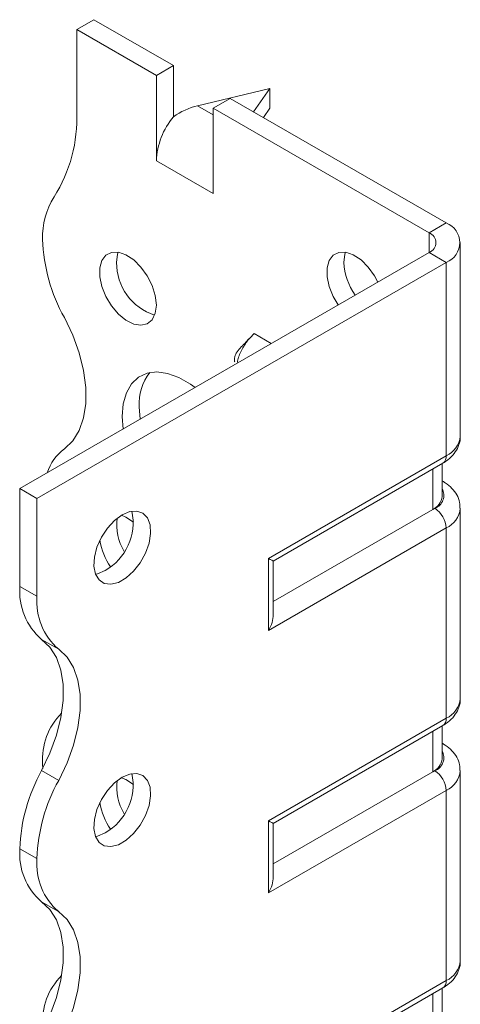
# Model space of a CAD drawing. Header units: millimetres. Extents: x 0 to 210, y 0 to 297.
# Tile 5 of 7: x 134 to 148, y 126 to 156. Entities that reach past the tile are written whole.
import ezdxf

# ---------------------------------------------------------------- set-up
doc = ezdxf.new("R2010")
doc.units = ezdxf.units.MM

msp = doc.modelspace()

# ---------------------------------------------------------------- linework, layer by layer
at = {"color": 7, "linetype": 'Continuous', "lineweight": 15}
for p, q in [((135.745, 156.003), (136.275, 156.309)), ((138.75, 154.88), (136.275, 156.309)), ((135.745, 156.003), (135.745, 153.439)), ((138.22, 154.574), (135.745, 156.003)), ((138.75, 154.88), (138.22, 154.574)), ((138.75, 153.287), (138.75, 154.88)), ((138.22, 151.92), (138.22, 154.574)), ((141.755, 154.166), (139.501, 153.63)), ((141.24, 153.443), (141.755, 154.166)), ((141.755, 154.166), (141.755, 153.553)), ((139.987, 153.554), (140.518, 153.86)), ((147.235, 149.982), (140.518, 153.86)), ((139.501, 153.63), (139.987, 153.349)), ((139.987, 150.9), (139.987, 153.554)), ((146.705, 149.676), (139.987, 153.554)), ((141.755, 153.553), (141.549, 153.264)), ((138.22, 151.92), (139.987, 150.9)), ((146.705, 149.676), (147.235, 149.982)), ((146.705, 149.676), (146.705, 149.063)), ((147.675, 143.348), (147.675, 149.37)), ((133.977, 141.716), (146.705, 149.063)), ((146.705, 149.063), (147.235, 148.757)), ((134.507, 141.41), (147.235, 148.757)), ((147.235, 142.735), (147.235, 148.757)), ((141.796, 146.229), (141.26, 146.538)), ((137.689, 144.265), (137.717, 143.875)), ((141.709, 139.545), (147.235, 142.735)), ((141.856, 139.461), (147.132, 142.506)), ((147.109, 141.472), (147.109, 142.493)), ((146.816, 141.064), (146.816, 142.324)), ((147.132, 141.943), (147.109, 141.957)), ((134.507, 141.41), (133.977, 141.716)), ((133.977, 138.674), (133.977, 141.716)), ((134.507, 138.368), (134.507, 141.41)), ((146.816, 141.064), (141.856, 138.201)), ((146.882, 141.102), (146.816, 141.064)), ((147.675, 135.182), (147.675, 141.102)), ((147.235, 140.49), (141.709, 137.3)), ((147.235, 134.57), (147.235, 140.49)), ((141.709, 137.3), (141.709, 139.545)), ((141.856, 137.792), (141.856, 139.461)), ((133.977, 138.674), (134.507, 138.368)), ((135.183, 136.717), (134.652, 137.023)), ((141.709, 131.38), (147.235, 134.57)), ((141.856, 131.295), (147.132, 134.341)), ((147.109, 133.307), (147.109, 134.328)), ((146.816, 132.899), (146.816, 134.159)), ((147.132, 133.778), (147.109, 133.791)), ((134.684, 133.14), (134.687, 133.005)), ((134.652, 132.94), (135.183, 132.634)), ((146.816, 132.899), (141.856, 130.035)), ((146.882, 132.937), (146.816, 132.899)), ((147.675, 127.017), (147.675, 132.937)), ((147.235, 132.324), (141.709, 129.134)), ((147.235, 126.404), (147.235, 132.324)), ((141.709, 129.134), (141.709, 131.38)), ((141.856, 129.627), (141.856, 131.295)), ((134.507, 130.202), (133.977, 130.509)), ((133.977, 130.508), (133.977, 130.509)), ((133.977, 130.508), (134.507, 130.202)), ((134.507, 130.202), (134.507, 130.202)), ((135.182, 128.551), (134.652, 128.857)), ((141.709, 123.214), (147.235, 126.404)), ((141.856, 123.13), (147.132, 126.176)), ((146.816, 124.733), (146.816, 125.993)), ((147.109, 125.141), (147.109, 126.162))]:
    msp.add_line(p, q, dxfattribs=at)
at = {"color": 7, "linetype": 'Continuous', "lineweight": 15, "flags": 128}
for points in [[(138.22, 147.429), (138.187, 147.724), (138.091, 148.034), (137.939, 148.337), (137.742, 148.611), (137.516, 148.835), (137.275, 148.993), (137.04, 149.072), (136.826, 149.068), (136.65, 148.98), (136.525, 148.814), (136.46, 148.584), (136.46, 148.306), (136.525, 148.001), (136.65, 147.691), (136.826, 147.4), (137.04, 147.149), (137.275, 146.956), (137.516, 146.837), (137.742, 146.799), (137.939, 146.845), (138.091, 146.973), (138.187, 147.173), (138.22, 147.429)], [(137.035, 149.073), (137.015, 149.013), (136.982, 148.756)], [(145.114, 148.145), (145.01, 148.338), (144.814, 148.612), (144.587, 148.836), (144.347, 148.993), (144.111, 149.073), (143.897, 149.068), (143.721, 148.98), (143.596, 148.815), (143.531, 148.585), (143.531, 148.307), (143.596, 148.002), (143.721, 147.692), (143.876, 147.43)], [(144.106, 149.074), (144.086, 149.013), (144.053, 148.757)], [(135.359, 142.956), (135.619, 143.202), (135.82, 143.524), (135.957, 143.916), (136.026, 144.365), (136.026, 144.861), (135.957, 145.391), (135.82, 145.94), (135.619, 146.494), (135.359, 147.039)], [(139.429, 144.863), (139.283, 144.969), (138.924, 145.176), (138.571, 145.303), (138.237, 145.347), (137.932, 145.305), (137.667, 145.179), (137.45, 144.973), (137.29, 144.694), (137.192, 144.353), (137.159, 143.959), (137.186, 143.568)], [(147.132, 141.943), (147.132, 141.943), (147.109, 141.954)], [(137.159, 140.899), (136.921, 140.724), (136.7, 140.485), (136.513, 140.202), (136.374, 139.895), (136.294, 139.586), (136.277, 139.3), (136.326, 139.056), (136.437, 138.873), (136.601, 138.765), (136.807, 138.739), (137.039, 138.798), (137.279, 138.937), (137.511, 139.145), (137.717, 139.409), (137.881, 139.707), (137.992, 140.017), (138.041, 140.318), (138.024, 140.586), (137.944, 140.801), (137.805, 140.948), (137.618, 141.016), (137.397, 140.999), (137.159, 140.899)], [(137.512, 140.672), (137.275, 140.827), (137.134, 140.884)], [(141.709, 139.545), (141.765, 139.513), (141.809, 139.488), (141.839, 139.47), (141.854, 139.462), (141.856, 139.461)], [(136.629, 139.164), (136.39, 139.064), (136.328, 139.051)], [(134.652, 137.023), (134.912, 136.777), (135.113, 136.455), (135.25, 136.064), (135.319, 135.614), (135.319, 135.118), (135.25, 134.589), (135.113, 134.039), (134.912, 133.485), (134.652, 132.94)], [(135.183, 132.634), (135.442, 133.179), (135.643, 133.733), (135.78, 134.282), (135.849, 134.812), (135.849, 135.308), (135.78, 135.757), (135.643, 136.149), (135.442, 136.471), (135.183, 136.717)], [(147.132, 133.778), (147.132, 133.778), (147.109, 133.789)], [(137.159, 132.734), (136.921, 132.558), (136.7, 132.32), (136.513, 132.037), (136.374, 131.729), (136.294, 131.421), (136.277, 131.134), (136.326, 130.89), (136.437, 130.707), (136.601, 130.599), (136.807, 130.573), (137.039, 130.632), (137.279, 130.771), (137.511, 130.98), (137.717, 131.243), (137.881, 131.541), (137.992, 131.852), (138.041, 132.152), (138.024, 132.42), (137.944, 132.636), (137.805, 132.783), (137.618, 132.85), (137.397, 132.833), (137.159, 132.734)], [(137.512, 132.507), (137.275, 132.662), (137.134, 132.719)], [(141.709, 131.38), (141.765, 131.347), (141.809, 131.322), (141.839, 131.305), (141.854, 131.296), (141.856, 131.295)], [(136.629, 130.998), (136.39, 130.899), (136.328, 130.886)], [(134.652, 128.857), (134.912, 128.612), (135.113, 128.29), (135.249, 127.898), (135.319, 127.449), (135.319, 126.953), (135.25, 126.423), (135.113, 125.874), (134.912, 125.32), (134.652, 124.774)], [(135.183, 124.468), (135.442, 125.013), (135.643, 125.568), (135.78, 126.117), (135.849, 126.647), (135.849, 127.143), (135.78, 127.592), (135.643, 127.983), (135.442, 128.306), (135.182, 128.551)]]:
    msp.add_lwpolyline(points, dxfattribs=at)
at = {"color": 7, "linetype": 'Continuous', "lineweight": 15}
for centre, radius, start, end in [((131.141, 153.251), 4.608, 327.7485, 2.3387), ((140.52, 151.814), 2.302, 140.2279, 177.3607), ((136.985, 149.563), 2.303, 147.7416, 182.2983), ((147.003, 149.37), 0.655, 290.7834, 69.2166), ((146.589, 149.37), 0.327, 290.7834, 69.2166), ((139.993, 149.636), 5.312, 181.7823, 209.2631), ((138.704, 148.748), 1.722, 179.7462, 251.8174), ((145.953, 148.843), 1.901, 182.604, 215.5928), ((139.224, 144.37), 1.539, 141.5377, 183.8882), ((146.924, 143.422), 0.754, 294.3747, 354.3052), ((136.299, 141.72), 1.553, 127.2348, 161.8283), ((146.99, 142.708), 0.246, 305.0133, 6.2988), ((146.732, 141.506), 0.431, 290.2669, 29.2057), ((146.608, 141.522), 0.503, 294.3747, 354.3052), ((135.774, 140.659), 1.722, 299.7469, 11.822), ((146.468, 140.455), 0.768, 2.6055, 57.3945), ((146.939, 141.166), 0.738, 293.6751, 355.2184), ((138.582, 140.585), 1.594, 172.5581, 211.085), ((138.429, 140.412), 1.988, 188.7871, 214.7522), ((135.93, 138.509), 1.96, 175.1643, 229.312), ((136.461, 138.203), 1.96, 175.1643, 229.312), ((146.924, 135.257), 0.754, 294.3747, 354.3052), ((136.687, 133.296), 2.009, 134.7177, 184.4772), ((146.99, 134.543), 0.246, 305.0133, 6.2988), ((146.608, 133.357), 0.503, 294.3747, 354.3052), ((146.732, 133.341), 0.431, 290.2669, 29.2057), ((139.286, 130.343), 5.312, 150.7369, 178.2177), ((135.774, 132.494), 1.722, 299.7469, 11.822), ((146.468, 132.289), 0.768, 2.6055, 57.3945), ((146.939, 133.001), 0.738, 293.6751, 355.2184), ((139.817, 130.037), 5.312, 150.7369, 178.2177), ((138.582, 132.42), 1.594, 172.5581, 211.085), ((138.429, 132.246), 1.988, 188.7871, 214.7522), ((135.929, 130.343), 1.959, 175.1625, 229.3233), ((136.459, 130.037), 1.959, 175.1625, 229.3233), ((146.924, 127.092), 0.754, 294.3747, 354.3052), ((136.687, 125.131), 2.009, 134.7177, 184.4772), ((146.99, 126.377), 0.246, 305.0133, 6.2988)]:
    msp.add_arc(centre, radius, start, end, dxfattribs=at)
for centre, major_axis, ratio, start_param, end_param in [((139.501, 152.405), (1.39, 0.796), 0.717477, 1.181016, 1.704614), ((141.356, 137.504), (0.354, 0.612), 0.577335, 4.71243, 5.497828), ((141.356, 129.338), (0.354, 0.612), 0.577335, 4.71243, 5.497828)]:
    msp.add_ellipse(centre, major_axis=major_axis, ratio=ratio, start_param=start_param, end_param=end_param, dxfattribs=at)
for points, knots in [([(141.26, 146.538), (141.204, 146.483), (141.066, 146.346), (140.885, 146.065), (140.765, 145.807), (140.744, 145.672), (140.74, 145.646)], [0, 0, 0, 0, 0.232878, 0.575662, 0.918456, 1, 1, 1, 1]), ([(141.099, 146.379), (141.056, 146.329), (140.959, 146.216), (140.829, 146.099), (140.721, 145.967), (140.671, 145.851), (140.655, 145.786), (140.649, 145.743), (140.648, 145.712), (140.649, 145.693), (140.651, 145.678), (140.655, 145.666), (140.659, 145.66), (140.662, 145.663), (140.662, 145.663)], [0, 0, 0, 0, 0.2029181, 0.4625746, 0.6884787, 0.7914544, 0.8377861, 0.8748968, 0.9053843, 0.9193144, 0.9330631, 0.9622972, 0.9975784, 1, 1, 1, 1]), ([(147.132, 142.506), (147.184, 142.54), (147.317, 142.623), (147.488, 142.793), (147.617, 143.018), (147.679, 143.209), (147.668, 143.318), (147.666, 143.344)], [0, 0, 0, 0, 0.173731, 0.438011, 0.685202, 0.924281, 1, 1, 1, 1]), ([(147.665, 141.105), (147.665, 141.165), (147.664, 141.311), (147.572, 141.527), (147.419, 141.734), (147.261, 141.865), (147.157, 141.928), (147.132, 141.943)], [0, 0, 0, 0, 0.17483, 0.418695, 0.661843, 0.917929, 1, 1, 1, 1]), ([(147.132, 134.341), (147.184, 134.374), (147.317, 134.458), (147.488, 134.628), (147.617, 134.853), (147.679, 135.044), (147.668, 135.153), (147.666, 135.179)], [0, 0, 0, 0, 0.1737311, 0.4380107, 0.6852015, 0.9242809, 1, 1, 1, 1]), ([(147.665, 132.939), (147.665, 133), (147.664, 133.146), (147.572, 133.361), (147.419, 133.568), (147.261, 133.7), (147.157, 133.763), (147.132, 133.778)], [0, 0, 0, 0, 0.17483, 0.418695, 0.661843, 0.917929, 1, 1, 1, 1]), ([(147.132, 126.176), (147.184, 126.209), (147.317, 126.292), (147.488, 126.463), (147.617, 126.687), (147.679, 126.879), (147.668, 126.987), (147.666, 127.013)], [0, 0, 0, 0, 0.173731, 0.438011, 0.685202, 0.924281, 1, 1, 1, 1])]:
    msp.add_open_spline(points, degree=3, knots=knots, dxfattribs=at)

doc.saveas('drawing.dxf')
